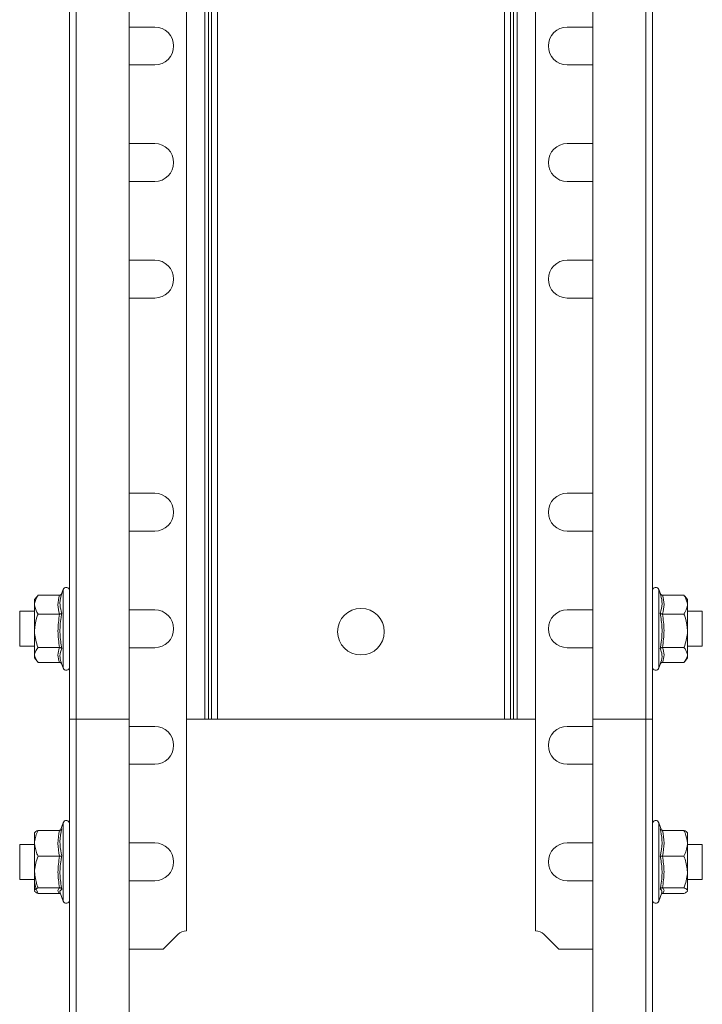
# Model space of a CAD drawing. Header units: millimetres. Extents: x 306 to 1436, y -1629 to 484.
# Tile 28 of 31: x 1269 to 1386, y 6 to 175. Entities that reach past the tile are written whole.
import ezdxf

# ---------------------------------------------------------------- set-up
doc = ezdxf.new("R2010")
doc.units = ezdxf.units.MM
doc.linetypes.add('K5LT32768', pattern=[0])
doc.linetypes.add('K5LT32769', pattern=[0])

msp = doc.modelspace()

# ---------------------------------------------------------------- linework, layer by layer
at = {"color": 7, "linetype": 'K5LT32768', "lineweight": 15}
for p, q in [((1277.46, 323.08), (1277.46, 55.08)), ((1278.59, 323.08), (1278.59, 55.08)), ((1287.69, 55.08), (1287.69, 323.08)), ((1300.66, 323.08), (1300.66, 55.08)), ((1301.3, 323.08), (1301.3, 55.08)), ((1301.81, 323.08), (1301.81, 55.08)), ((1302.84, 323.08), (1302.84, 55.08)), ((1352.09, 323.08), (1352.09, 55.08)), ((1353.12, 323.08), (1353.12, 55.08)), ((1353.63, 323.08), (1353.63, 55.08)), ((1354.27, 323.08), (1354.27, 55.08)), ((1367.24, 323.08), (1367.24, 55.08)), ((1376.34, 55.08), (1376.34, 323.08)), ((1377.46, 323.08), (1377.46, 55.08)), ((1297.52, 18.75), (1297.52, 202.41)), ((1357.41, 202.41), (1357.41, 18.75)), ((1292.07, 173.83), (1287.69, 173.83)), ((1367.24, 173.83), (1362.86, 173.83)), ((1287.69, 167.33), (1292.07, 167.33)), ((1362.86, 167.33), (1367.24, 167.33)), ((1292.07, 153.83), (1287.69, 153.83)), ((1367.24, 153.83), (1362.86, 153.83)), ((1287.69, 147.33), (1292.07, 147.33)), ((1362.86, 147.33), (1367.24, 147.33)), ((1292.07, 133.83), (1287.69, 133.83)), ((1367.24, 133.83), (1362.86, 133.83)), ((1287.69, 127.33), (1292.07, 127.33)), ((1362.86, 127.33), (1367.24, 127.33)), ((1292.07, 93.83), (1287.69, 93.83)), ((1367.24, 93.83), (1362.86, 93.83)), ((1287.69, 87.33), (1292.07, 87.33)), ((1362.86, 87.33), (1367.24, 87.33)), ((1271.9, 76.14), (1271.46, 75.58)), ((1271.91, 76.14), (1272.06, 76.34)), ((1275.75, 76.34), (1272.06, 76.34)), ((1276.07, 76.42), (1276.12, 76.63)), ((1276.36, 77.3), (1276.11, 76.59)), ((1378.82, 76.59), (1378.56, 77.3)), ((1378.8, 76.63), (1378.88, 76.42)), ((1379.18, 76.34), (1382.86, 76.34)), ((1382.86, 76.34), (1382.97, 76.15)), ((1383.46, 75.58), (1383, 76.17)), ((1271.46, 75.58), (1271.46, 74.73)), ((1271.46, 74.73), (1271.46, 70.23)), ((1383.46, 74.73), (1383.46, 75.58)), ((1383.46, 70.23), (1383.46, 74.73)), ((1271.46, 73.58), (1268.91, 73.58)), ((1268.91, 73.58), (1268.91, 67.58)), ((1275.75, 73.11), (1272.06, 73.11)), ((1292.07, 73.83), (1287.69, 73.83)), ((1367.24, 73.83), (1362.86, 73.83)), ((1379.18, 73.11), (1382.86, 73.11)), ((1386.01, 73.58), (1383.46, 73.58)), ((1386.01, 67.58), (1386.01, 73.58)), ((1271.46, 70.23), (1271.46, 66.09)), ((1383.46, 70.23), (1383.46, 66.09)), ((1268.91, 67.58), (1271.46, 67.58)), ((1271.46, 66.09), (1271.46, 65.58)), ((1275.75, 67.35), (1272.06, 67.35)), ((1287.69, 67.33), (1292.07, 67.33)), ((1362.86, 67.33), (1367.24, 67.33)), ((1379.18, 67.35), (1382.86, 67.35)), ((1383.46, 67.58), (1386.01, 67.58)), ((1383.46, 65.58), (1383.46, 66.09)), ((1271.46, 65.58), (1271.9, 65.01)), ((1275.75, 64.82), (1272.06, 64.82)), ((1276.05, 64.72), (1276.36, 63.85)), ((1378.56, 63.85), (1378.89, 64.73)), ((1379.18, 64.82), (1382.86, 64.82)), ((1383, 64.98), (1383.46, 65.58)), ((1277.46, 55.08), (1278.65, 55.08)), ((1277.46, -51.45), (1277.46, 55.05)), ((1278.65, 55.05), (1277.46, 55.05)), ((1278.01, 55.08), (1278.01, 55.05)), ((1278.59, 55.08), (1287.69, 55.08)), ((1278.59, 55.05), (1278.59, -51.45)), ((1287.69, 55.05), (1278.59, 55.05)), ((1278.91, 55.08), (1278.91, 55.05)), ((1279.91, 55.08), (1279.91, 55.05)), ((1287.69, -51.45), (1287.69, 55.05)), ((1300.66, 55.08), (1297.52, 55.08)), ((1357.41, 55.07), (1297.52, 55.07)), ((1301.3, 55.08), (1300.66, 55.08)), ((1301.81, 55.08), (1301.3, 55.08)), ((1302.84, 55.08), (1301.81, 55.08)), ((1352.09, 55.08), (1302.84, 55.08)), ((1353.12, 55.08), (1352.09, 55.08)), ((1353.63, 55.08), (1353.12, 55.08)), ((1354.27, 55.08), (1353.63, 55.08)), ((1357.41, 55.08), (1354.27, 55.08)), ((1367.24, 55.08), (1367.24, -51.42)), ((1367.24, 55.08), (1376.34, 55.08)), ((1376.34, -51.42), (1376.34, 55.08)), ((1376.34, 55.08), (1377.46, 55.08)), ((1377.46, 55.08), (1377.46, -51.42)), ((1292.07, 53.83), (1287.69, 53.83)), ((1367.24, 53.83), (1362.86, 53.83)), ((1287.69, 47.33), (1292.07, 47.33)), ((1362.86, 47.33), (1367.24, 47.33)), ((1276.36, 37.3), (1275.9, 36.03)), ((1379.03, 36.03), (1378.56, 37.3)), ((1271.46, 33.77), (1271.46, 35.57)), ((1275.75, 35.99), (1272.06, 35.99)), ((1379.18, 35.99), (1382.86, 35.99)), ((1383.46, 35.58), (1383.41, 35.65)), ((1383.46, 33.77), (1383.46, 35.57)), ((1292.07, 33.83), (1287.69, 33.83)), ((1367.24, 33.83), (1362.86, 33.83)), ((1271.46, 33.58), (1268.91, 33.58)), ((1268.91, 33.58), (1268.91, 27.58)), ((1271.46, 33.77), (1271.46, 28.85)), ((1383.46, 28.85), (1383.46, 33.77)), ((1386.01, 33.58), (1383.46, 33.58)), ((1386.01, 27.58), (1386.01, 33.58)), ((1275.75, 31.55), (1272.06, 31.55)), ((1379.18, 31.55), (1382.86, 31.55)), ((1271.46, 25.65), (1271.46, 28.85)), ((1383.46, 25.65), (1383.46, 28.85)), ((1268.91, 27.58), (1271.46, 27.58)), ((1287.69, 27.33), (1292.07, 27.33)), ((1362.86, 27.33), (1367.24, 27.33)), ((1383.46, 27.58), (1386.01, 27.58)), ((1271.46, 25.58), (1271.52, 25.5)), ((1275.75, 26.14), (1272.06, 26.14)), ((1379.18, 26.14), (1382.86, 26.14)), ((1383.41, 25.5), (1383.46, 25.58)), ((1275.75, 25.16), (1272.06, 25.16)), ((1275.85, 25.25), (1276.36, 23.85)), ((1378.56, 23.85), (1379.07, 25.24)), ((1379.18, 25.16), (1382.86, 25.16)), ((1296.11, 18.16), (1293.52, 15.58)), ((1361.41, 15.58), (1358.82, 18.16)), ((1287.69, 15.58), (1293.52, 15.58)), ((1361.41, 15.58), (1367.24, 15.58))]:
    msp.add_line(p, q, dxfattribs=at)
at = {"color": 8, "linetype": 'K5LT32769', "lineweight": 15, "true_color": 0x808080}
for p, q in [((1276.36, 63.85), (1276.36, 77.3)), ((1378.56, 77.3), (1378.56, 70.11)), ((1378.56, 70.11), (1378.56, 63.85)), ((1279.28, 55.05), (1279.28, 55.08)), ((1280.41, 55.05), (1280.41, 55.08)), ((1276.36, 23.85), (1276.36, 37.3)), ((1378.56, 37.3), (1378.56, 23.85))]:
    msp.add_line(p, q, dxfattribs=at)
at = {"color": 7, "linetype": 'K5LT32768', "lineweight": 15}
msp.add_circle((1327.46, 70.08), 4, dxfattribs=at)
for centre, radius, start, end in [((1292.07, 170.58), 3.25, 270, 90), ((1362.86, 170.58), 3.25, 90, 270), ((1292.07, 150.58), 3.25, 270, 90), ((1362.86, 150.58), 3.25, 90, 270), ((1292.07, 130.58), 3.25, 270, 90), ((1362.86, 130.58), 3.25, 90, 270), ((1292.07, 90.58), 3.25, 270, 90), ((1362.86, 90.58), 3.25, 90, 270), ((1276.9, 77.11), 0.567, 0, 160), ((1378.03, 77.11), 0.567, 20, 180), ((1292.07, 70.58), 3.25, 270, 90), ((1362.86, 70.58), 3.25, 90, 270), ((1276.9, 64.04), 0.567, 200, 0), ((1378.03, 64.04), 0.567, 180, 340), ((1292.07, 50.58), 3.25, 270, 90), ((1362.86, 50.58), 3.25, 90, 270), ((1276.9, 37.11), 0.567, 0, 160), ((1378.03, 37.11), 0.567, 20, 180), ((1292.07, 30.58), 3.25, 270, 90), ((1362.86, 30.58), 3.25, 90, 270), ((1276.9, 24.04), 0.567, 200, 0), ((1378.03, 24.04), 0.567, 180, 340), ((1297.52, 16.75), 2, 90, 135), ((1357.41, 16.75), 2, 45, 90)]:
    msp.add_arc(centre, radius, start, end, dxfattribs=at)
for points, knots in [([(1272.06, 76.34), (1271.79, 75.86), (1271.48, 75.33), (1271.47, 74.78), (1271.46, 74.73)], [0, 0, 0, 0, 0.896037, 1, 1, 1, 1]), ([(1275.75, 73.11), (1275.62, 73.64), (1275.35, 74.72), (1275.61, 75.79), (1275.75, 76.34)], [0, 0, 0, 0, 0.492148, 1, 1, 1, 1]), ([(1275.75, 76.34), (1275.79, 76.34), (1275.87, 76.35), (1275.98, 76.41), (1276.07, 76.51), (1276.11, 76.59), (1276.12, 76.63), (1276.12, 76.63)], [0, 0, 0, 0, 0.236195, 0.471403, 0.732473, 0.99208, 1, 1, 1, 1]), ([(1276.12, 76.63), (1276.08, 76.5), (1275.88, 75.82), (1275.73, 74.67), (1276, 73.69), (1276.12, 73.24)], [0, 0, 0, 0, 0.118084, 0.592258, 1, 1, 1, 1]), ([(1378.8, 73.24), (1378.85, 73.37), (1379.05, 74.03), (1379.2, 75.16), (1378.93, 76.17), (1378.8, 76.63)], [0, 0, 0, 0, 0.118084, 0.592259, 1, 1, 1, 1]), ([(1379.18, 76.34), (1379.14, 76.34), (1379.06, 76.35), (1378.95, 76.41), (1378.86, 76.51), (1378.82, 76.59), (1378.81, 76.63), (1378.8, 76.63)], [0, 0, 0, 0, 0.236178, 0.471403, 0.732467, 0.992075, 1, 1, 1, 1]), ([(1379.18, 76.34), (1379.31, 75.81), (1379.58, 74.73), (1379.31, 73.66), (1379.18, 73.11)], [0, 0, 0, 0, 0.492149, 1, 1, 1, 1]), ([(1383.46, 74.73), (1383.38, 75.17), (1383.28, 75.72), (1382.93, 76.24), (1382.86, 76.34)], [0, 0, 0, 0, 0.80146, 1, 1, 1, 1]), ([(1271.46, 74.73), (1271.55, 74.28), (1271.65, 73.73), (1272, 73.22), (1272.06, 73.11)], [0, 0, 0, 0, 0.801462, 1, 1, 1, 1]), ([(1382.86, 73.11), (1383.14, 73.59), (1383.45, 74.12), (1383.46, 74.67), (1383.46, 74.73)], [0, 0, 0, 0, 0.896037, 1, 1, 1, 1]), ([(1272.06, 73.11), (1271.97, 72.87), (1271.63, 71.95), (1271.53, 70.96), (1271.46, 70.23)], [0, 0, 0, 0, 0.263255, 1, 1, 1, 1]), ([(1275.75, 67.35), (1275.62, 68.3), (1275.35, 70.22), (1275.61, 72.14), (1275.75, 73.11)], [0, 0, 0, 0, 0.492148, 1, 1, 1, 1]), ([(1276.12, 73.24), (1276.12, 73.24), (1276.11, 73.22), (1276.07, 73.19), (1275.98, 73.15), (1275.87, 73.12), (1275.79, 73.11), (1275.75, 73.11)], [0, 0, 0, 0, 0.007913, 0.267532, 0.528602, 0.7638, 1, 1, 1, 1]), ([(1276.12, 73.24), (1276.08, 73.01), (1275.88, 71.82), (1275.73, 69.78), (1276, 68.01), (1276.12, 67.19)], [0, 0, 0, 0, 0.118083, 0.592259, 1, 1, 1, 1]), ([(1378.8, 67.19), (1378.85, 67.43), (1379.05, 68.61), (1379.2, 70.65), (1378.93, 72.42), (1378.8, 73.24)], [0, 0, 0, 0, 0.118084, 0.592258, 1, 1, 1, 1]), ([(1379.18, 73.11), (1379.14, 73.11), (1379.06, 73.12), (1378.95, 73.15), (1378.86, 73.19), (1378.82, 73.22), (1378.81, 73.24), (1378.8, 73.24)], [0, 0, 0, 0, 0.236182, 0.471397, 0.732462, 0.992082, 1, 1, 1, 1]), ([(1379.18, 73.11), (1379.31, 72.17), (1379.58, 70.25), (1379.31, 68.33), (1379.18, 67.35)], [0, 0, 0, 0, 0.492149, 1, 1, 1, 1]), ([(1382.86, 73.11), (1382.96, 72.87), (1383.3, 71.95), (1383.4, 70.96), (1383.46, 70.23)], [0, 0, 0, 0, 0.263256, 1, 1, 1, 1]), ([(1271.46, 70.23), (1271.47, 70.09), (1271.49, 69.14), (1271.75, 68.17), (1272.05, 67.38), (1272.06, 67.35)], [0, 0, 0, 0, 0.148484, 0.965573, 1, 1, 1, 1]), ([(1383.46, 70.23), (1383.46, 70.09), (1383.44, 69.14), (1383.18, 68.17), (1382.88, 67.38), (1382.86, 67.35)], [0, 0, 0, 0, 0.148484, 0.965572, 1, 1, 1, 1]), ([(1272.06, 67.35), (1271.79, 66.98), (1271.48, 66.56), (1271.47, 66.13), (1271.46, 66.09)], [0, 0, 0, 0, 0.896037, 1, 1, 1, 1]), ([(1271.46, 66.09), (1271.55, 65.74), (1271.65, 65.3), (1272, 64.9), (1272.06, 64.82)], [0, 0, 0, 0, 0.801462, 1, 1, 1, 1]), ([(1275.75, 64.82), (1275.62, 65.23), (1275.35, 66.08), (1275.61, 66.92), (1275.75, 67.35)], [0, 0, 0, 0, 0.492148, 1, 1, 1, 1]), ([(1276.12, 67.19), (1276.12, 67.19), (1276.11, 67.21), (1276.07, 67.26), (1275.98, 67.31), (1275.87, 67.35), (1275.79, 67.35), (1275.75, 67.35)], [0, 0, 0, 0, 0.007912, 0.267533, 0.528602, 0.763799, 1, 1, 1, 1]), ([(1379.18, 67.35), (1379.14, 67.35), (1379.06, 67.35), (1378.95, 67.31), (1378.86, 67.26), (1378.82, 67.21), (1378.81, 67.19), (1378.8, 67.19)], [0, 0, 0, 0, 0.236183, 0.471397, 0.732461, 0.992082, 1, 1, 1, 1]), ([(1378.8, 64.53), (1378.85, 64.63), (1379.05, 65.16), (1379.2, 66.07), (1378.93, 66.84), (1378.8, 67.19)], [0, 0, 0, 0, 0.118084, 0.592259, 1, 1, 1, 1]), ([(1379.18, 67.35), (1379.31, 66.94), (1379.58, 66.09), (1379.31, 65.25), (1379.18, 64.82)], [0, 0, 0, 0, 0.492148, 1, 1, 1, 1]), ([(1383.46, 66.09), (1383.38, 66.43), (1383.28, 66.87), (1382.93, 67.27), (1382.86, 67.35)], [0, 0, 0, 0, 0.801462, 1, 1, 1, 1]), ([(1382.86, 64.82), (1383.14, 65.19), (1383.45, 65.61), (1383.46, 66.04), (1383.46, 66.09)], [0, 0, 0, 0, 0.896037, 1, 1, 1, 1]), ([(1276.11, 64.56), (1276.09, 64.59), (1276.06, 64.66), (1275.98, 64.74), (1275.87, 64.8), (1275.79, 64.81), (1275.75, 64.82)], [0, 0, 0, 0, 0.206297, 0.489193, 0.744056, 1, 1, 1, 1]), ([(1378.82, 64.56), (1378.84, 64.59), (1378.87, 64.66), (1378.95, 64.74), (1379.06, 64.8), (1379.14, 64.81), (1379.18, 64.82)], [0, 0, 0, 0, 0.206305, 0.489194, 0.744075, 1, 1, 1, 1]), ([(1272.06, 35.99), (1271.79, 35.34), (1271.48, 34.61), (1271.47, 33.85), (1271.46, 33.77)], [0, 0, 0, 0, 0.896037, 1, 1, 1, 1]), ([(1271.46, 35.51), (1271.47, 35.53), (1271.49, 35.69), (1271.75, 35.86), (1272.05, 35.99), (1272.06, 35.99)], [0, 0, 0, 0, 0.148486, 0.965572, 1, 1, 1, 1]), ([(1275.75, 31.55), (1275.62, 32.28), (1275.35, 33.76), (1275.61, 35.24), (1275.75, 35.99)], [0, 0, 0, 0, 0.492148, 1, 1, 1, 1]), ([(1276.12, 36.27), (1276.12, 36.27), (1276.11, 36.23), (1276.07, 36.15), (1275.98, 36.07), (1275.87, 36.01), (1275.79, 36), (1275.75, 35.99)], [0, 0, 0, 0, 0.007904, 0.267533, 0.528599, 0.763799, 1, 1, 1, 1]), ([(1276.12, 36.27), (1276.08, 36.09), (1275.88, 35.17), (1275.73, 33.59), (1276, 32.23), (1276.12, 31.6)], [0, 0, 0, 0, 0.118083, 0.592259, 1, 1, 1, 1]), ([(1378.8, 31.6), (1378.85, 31.78), (1379.05, 32.69), (1379.2, 34.26), (1378.93, 35.63), (1378.8, 36.27)], [0, 0, 0, 0, 0.118084, 0.592259, 1, 1, 1, 1]), ([(1379.18, 35.99), (1379.14, 36), (1379.06, 36.01), (1378.95, 36.07), (1378.86, 36.15), (1378.82, 36.23), (1378.81, 36.27), (1378.8, 36.27)], [0, 0, 0, 0, 0.236184, 0.471401, 0.732461, 0.992091, 1, 1, 1, 1]), ([(1379.18, 35.99), (1379.31, 35.27), (1379.58, 33.79), (1379.31, 32.31), (1379.18, 31.55)], [0, 0, 0, 0, 0.492148, 1, 1, 1, 1]), ([(1383.46, 33.77), (1383.38, 34.38), (1383.28, 35.14), (1382.93, 35.85), (1382.86, 35.99)], [0, 0, 0, 0, 0.801461, 1, 1, 1, 1]), ([(1383.46, 35.51), (1383.46, 35.53), (1383.44, 35.69), (1383.18, 35.86), (1382.88, 35.99), (1382.86, 35.99)], [0, 0, 0, 0, 0.148486, 0.965571, 1, 1, 1, 1]), ([(1271.46, 33.77), (1271.55, 33.17), (1271.65, 32.41), (1272, 31.7), (1272.06, 31.55)], [0, 0, 0, 0, 0.801463, 1, 1, 1, 1]), ([(1382.86, 31.55), (1383.14, 32.21), (1383.45, 32.94), (1383.46, 33.7), (1383.46, 33.77)], [0, 0, 0, 0, 0.896037, 1, 1, 1, 1]), ([(1272.06, 31.55), (1271.79, 30.76), (1271.48, 29.87), (1271.47, 28.94), (1271.46, 28.85)], [0, 0, 0, 0, 0.896037, 1, 1, 1, 1]), ([(1275.75, 26.14), (1275.62, 27.03), (1275.35, 28.83), (1275.61, 30.64), (1275.75, 31.55)], [0, 0, 0, 0, 0.492148, 1, 1, 1, 1]), ([(1276.12, 31.6), (1276.12, 31.6), (1276.11, 31.6), (1276.07, 31.58), (1275.98, 31.57), (1275.87, 31.56), (1275.79, 31.56), (1275.75, 31.55)], [0, 0, 0, 0, 0.007907, 0.267528, 0.528601, 0.763799, 1, 1, 1, 1]), ([(1276.12, 31.6), (1276.08, 31.38), (1275.88, 30.27), (1275.73, 28.36), (1276, 26.69), (1276.12, 25.91)], [0, 0, 0, 0, 0.118083, 0.592259, 1, 1, 1, 1]), ([(1378.8, 25.91), (1378.85, 26.14), (1379.05, 27.25), (1379.2, 29.18), (1378.93, 30.84), (1378.8, 31.6)], [0, 0, 0, 0, 0.118084, 0.592258, 1, 1, 1, 1]), ([(1378.8, 31.6), (1378.81, 31.6), (1378.82, 31.6), (1378.86, 31.58), (1378.95, 31.57), (1379.06, 31.56), (1379.14, 31.56), (1379.18, 31.55)], [0, 0, 0, 0, 0.007912, 0.267535, 0.528602, 0.763816, 1, 1, 1, 1]), ([(1379.18, 31.55), (1379.31, 30.67), (1379.58, 28.86), (1379.31, 27.06), (1379.18, 26.14)], [0, 0, 0, 0, 0.492148, 1, 1, 1, 1]), ([(1383.46, 28.85), (1383.38, 29.59), (1383.28, 30.52), (1382.93, 31.38), (1382.86, 31.55)], [0, 0, 0, 0, 0.801462, 1, 1, 1, 1]), ([(1271.46, 28.85), (1271.55, 28.1), (1271.65, 27.18), (1272, 26.31), (1272.06, 26.14)], [0, 0, 0, 0, 0.801461, 1, 1, 1, 1]), ([(1382.86, 26.14), (1383.14, 26.94), (1383.45, 27.83), (1383.46, 28.75), (1383.46, 28.85)], [0, 0, 0, 0, 0.896037, 1, 1, 1, 1]), ([(1272.06, 25.16), (1271.79, 25.81), (1271.48, 26.54), (1271.47, 27.3), (1271.46, 27.38)], [0, 0, 0, 0, 0.896037, 1, 1, 1, 1]), ([(1271.46, 25.65), (1271.47, 25.67), (1271.49, 25.84), (1271.75, 26), (1272.05, 26.13), (1272.06, 26.14)], [0, 0, 0, 0, 0.148486, 0.965573, 1, 1, 1, 1]), ([(1272.06, 25.16), (1271.97, 25.2), (1271.63, 25.36), (1271.53, 25.53), (1271.46, 25.65)], [0, 0, 0, 0, 0.263254, 1, 1, 1, 1]), ([(1275.75, 25.16), (1275.62, 25.32), (1275.35, 25.65), (1275.61, 25.97), (1275.75, 26.14)], [0, 0, 0, 0, 0.492148, 1, 1, 1, 1]), ([(1276.12, 25.91), (1276.08, 25.88), (1275.88, 25.68), (1275.72, 25.47), (1275.86, 25.28), (1275.87, 25.26)], [0, 0, 0, 0, 0.182338, 0.914538, 1, 1, 1, 1]), ([(1275.75, 26.14), (1275.79, 26.14), (1275.87, 26.13), (1275.98, 26.08), (1276.07, 26.01), (1276.11, 25.95), (1276.12, 25.91), (1276.12, 25.91)], [0, 0, 0, 0, 0.236201, 0.471404, 0.732475, 0.992096, 1, 1, 1, 1]), ([(1378.8, 25.91), (1378.81, 25.91), (1378.82, 25.95), (1378.86, 26.01), (1378.95, 26.08), (1379.06, 26.13), (1379.14, 26.14), (1379.18, 26.14)], [0, 0, 0, 0, 0.007909, 0.267531, 0.528597, 0.763816, 1, 1, 1, 1]), ([(1379.18, 26.14), (1379.31, 25.98), (1379.58, 25.65), (1379.31, 25.33), (1379.18, 25.16)], [0, 0, 0, 0, 0.492148, 1, 1, 1, 1]), ([(1383.46, 25.65), (1383.46, 25.67), (1383.44, 25.84), (1383.18, 26), (1382.88, 26.13), (1382.86, 26.14)], [0, 0, 0, 0, 0.148486, 0.965571, 1, 1, 1, 1]), ([(1382.86, 25.16), (1382.96, 25.2), (1383.3, 25.36), (1383.4, 25.53), (1383.46, 25.65)], [0, 0, 0, 0, 0.263255, 1, 1, 1, 1]), ([(1275.75, 25.16), (1275.79, 25.16), (1275.84, 25.16), (1275.89, 25.13), (1275.9, 25.12)], [0, 0, 0, 0, 0.745383, 1, 1, 1, 1]), ([(1379.03, 25.12), (1379.04, 25.13), (1379.08, 25.16), (1379.14, 25.16), (1379.18, 25.16)], [0, 0, 0, 0, 0.254635, 1, 1, 1, 1])]:
    msp.add_open_spline(points, degree=3, knots=knots, dxfattribs=at)
at = {"color": 8, "linetype": 'K5LT32769', "lineweight": 15, "true_color": 0x808080}
for points, knots in [([(1276.12, 67.19), (1276.08, 67.09), (1275.88, 66.58), (1275.73, 65.75), (1275.97, 65.03), (1276.07, 64.73)], [0, 0, 0, 0, 0.127919, 0.641593, 1, 1, 1, 1]), ([(1379.01, 25.26), (1379.05, 25.34), (1379.17, 25.57), (1378.95, 25.78), (1378.8, 25.91)], [0, 0, 0, 0, 0.371032, 1, 1, 1, 1])]:
    msp.add_open_spline(points, degree=3, knots=knots, dxfattribs=at)

doc.saveas('drawing.dxf')
